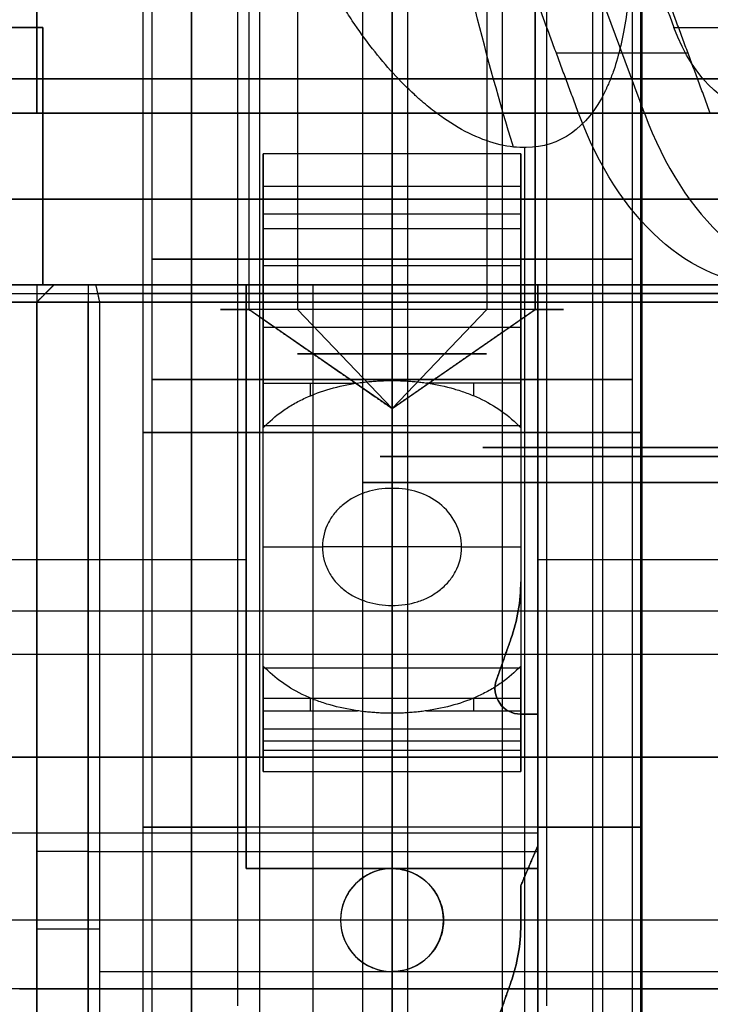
# Model space of a CAD drawing. Header units: millimetres. Extents: x -105 to 152, y -114 to 65.
# Tile 179 of 256: x 121 to 125, y -87 to -81. Entities that reach past the tile are written whole.
import ezdxf

# ---------------------------------------------------------------- set-up
doc = ezdxf.new("R2010")
doc.units = ezdxf.units.MM
doc.layers.add('Layer 01', color=7, linetype='Continuous', true_color=0x000000)

msp = doc.modelspace()

# ---------------------------------------------------------------- linework, layer by layer
at = {"layer": 'Layer 01'}
for p, q in [((121.9781, -76.5, 24.832), (121.9781, -88.6, 24.832)), ((122.374, -76.5, 22.8921), (122.374, -88.6, 22.8921)), ((122.5946, -76.5, 23.2258), (122.5946, -82.8423, 23.2258)), ((123.9803, -76.5, 23.5086), (123.9803, -82.8423, 23.5086)), ((121.746, -77.9, 12.94), (121.746, -88.6, 12.94)), ((124.546, -77.9, 12.94), (124.546, -88.6, 12.94)), ((121.696, -87.4, 12.94), (121.696, -78.1, 12.94)), ((124.596, -87.4, 12.94), (124.596, -78.1, 12.94)), ((122.246, -78.2, 12.94), (122.246, -86.9, 12.94)), ((124.046, -78.2, 12.94), (124.046, -86.9, 12.94)), ((122.976, -87.4, 18.5), (122.976, -78.5, 18.5)), ((123.2362, -78.4969, 17.6956), (123.2362, -88.9, 17.6956)), ((124.3716, -78.4969, 20.4398), (124.3716, -88.9, 20.4398)), ((124.6015, -78.7969, 19.8856), (124.6015, -88.4969, 19.8856)), ((121.076, -79.9, 31.5277), (121.076, -81.5, 31.5277)), ((124.6169, -81.7, 25.7315), (124.3578, -81, 25.4213)), ((123.6975, -81.1074, 24.8942), (123.6975, -82.8423, 24.8942)), ((121.111, -81.2, 24.03), (120.611, -81.2, 24.03)), ((121.111, -81.2, 24.28), (121.111, -82.7, 24.28)), ((124.8711, -81.35, 25.2558), (124.1037, -81.35, 25.8969)), ((123.918, -81.9, 25.2279), (123.918, -88.6, 25.2279)), ((121.111, -81.95, 21.86), (121.111, -81.95, 26.7)), ((123.146, -82.1263, 26.5904), (123.146, -83.2567, 25.46)), ((122.396, -82.286, 27.05), (123.896, -82.286, 27.05)), ((122.396, -82.3738, 26.3429), (122.396, -82.8688, 26.3429)), ((123.146, -83.5188, 25.6929), (123.146, -82.3738, 26.8379)), ((123.896, -82.3738, 26.3429), (123.896, -82.8688, 26.3429)), ((119.326, -82.6988, 27.525), (122.396, -82.6988, 27.525)), ((121.076, -82.7, 31.5277), (121.076, -90.9, 31.5277)), ((121.076, -82.8, 29.3662), (121.176, -82.7, 29.3662)), ((121.176, -82.7, 28.8994), (125.7657, -82.7, 28.8994)), ((121.376, -82.7, 30.8824), (121.376, -82.8, 30.9824)), ((121.696, -87.4, 24.06), (121.696, -82.7, 24.06)), ((122.296, -82.7, 25.9674), (122.296, -86.1, 25.9674)), ((123.896, -82.6988, 26.0179), (122.396, -82.6988, 26.0179)), ((122.686, -82.8, 27.75), (122.686, -82.7, 27.85)), ((123.996, -82.7, 27.575), (123.996, -85.2, 27.575)), ((123.996, -82.7, 25.9674), (123.996, -86.1, 25.9674)), ((124.596, -87.4, 24.06), (124.596, -82.7, 24.06)), ((109.5047, -82.75, 26.85), (127.6474, -82.75, 26.85)), ((121.126, -82.75, 30.6824), (121.126, -82.75, 28.05)), ((121.376, -82.75, 27.8), (123.996, -82.75, 27.8)), ((127.9248, -82.75, 26.65), (123.996, -82.75, 26.65)), ((121.076, -82.8, 28.9912), (121.076, -90.1, 28.9912)), ((122.686, -89.2, 27.75), (122.686, -82.8, 27.75)), ((123.146, -83.4196, 24.06), (122.3118, -82.8423, 24.6114)), ((123.146, -83.4196, 24.06), (122.5946, -82.8423, 23.2258)), ((123.146, -83.4196, 24.06), (123.6975, -82.8423, 24.8942)), ((123.146, -83.4196, 24.06), (123.9803, -82.8423, 23.5086)), ((122.396, -82.9463, 26.2654), (123.896, -82.9463, 26.2654)), ((122.396, -83.735, 25.2422), (122.396, -83.735, 25.5288)), ((123.896, -83.735, 25.2422), (123.896, -83.735, 25.5288)), ((123.896, -83.735, 27.35), (123.896, -83.735, 27.7)), ((122.396, -84.2259, 25.4), (122.7406, -84.2259, 25.4)), ((123.5515, -84.2259, 25.4), (123.896, -84.2259, 25.4)), ((119.426, -84.3, 26.7), (122.296, -84.3, 26.7)), ((123.996, -84.3, 26.7), (127.9248, -84.3, 26.7)), ((122.296, -84.4, 25.2347), (122.296, -84.4, 26.7)), ((123.996, -84.4, 26.7), (123.996, -84.4, 25.2347)), ((123.8389, -84.7618, 27.525), (123.7546, -85, 27.525)), ((109.5047, -84.85, 26.8), (127.6474, -84.85, 26.8)), ((123.7967, -84.8809, 27.35), (123.7967, -84.8809, 27.7)), ((123.146, -84.933, 25.6929), (123.146, -85.2866, 26.0464)), ((123.746, -85.05, 27.7), (123.746, -85.05, 27.35)), ((123.896, -85.1098, 25.8697), (122.396, -85.1098, 25.8697)), ((123.146, -85.5341, 25.799), (123.146, -85.1951, 25.46)), ((123.996, -85.2, 27.525), (123.896, -85.2, 27.525)), ((123.946, -85.2, 27.7), (123.946, -85.2, 27.35)), ((123.146, -85.5341, 25.799), (123.146, -85.2866, 26.0464)), ((123.896, -85.3573, 25.6222), (122.396, -85.3573, 25.6222)), ((122.396, -85.4103, 25.9227), (123.896, -85.4103, 25.9227)), ((123.996, -85.893, 27.7), (113.156, -85.893, 27.7)), ((123.996, -85.893, 27.35), (113.156, -85.893, 27.35)), ((123.896, -86.2, 27.525), (123.996, -85.9667, 27.525)), ((123.996, -85.95, 27.75), (123.996, -85.95, 27.7)), ((123.996, -85.95, 27.35), (123.996, -85.95, 27.3)), ((123.996, -85.9667, 27.575), (123.996, -87.2, 27.575)), ((121.376, -86, 27.75), (123.996, -86, 27.75)), ((123.946, -86.0833, 27.7), (123.946, -86.0833, 27.35)), ((122.296, -86.1, 25.9674), (123.996, -86.1, 25.9674)), ((123.146, -86.1, 11.54), (123.146, -86.1, 12.04)), ((123.146, -86.1, 25.51), (123.146, -86.1, 26.7)), ((123.896, -86.2, 27.525), (123.896, -86.4284, 27.525)), ((123.896, -86.3142, 27.35), (123.896, -86.3142, 27.7)), ((123.996, -86.4, 27.3), (113.156, -86.4, 27.3)), ((121.076, -86.45, 30.6824), (121.076, -86.45, 28.05)), ((123.146, -86.7, 11.54), (123.146, -86.7, 12.04)), ((123.8389, -86.7618, 27.525), (123.7546, -87, 27.525)), ((120.976, -86.8, 31.9), (121.076, -86.8, 31.9)), ((121.076, -86.8, 31.1554), (121.076, -86.8, 31.9)), ((123.7967, -86.8809, 27.35), (123.7967, -86.8809, 27.7))]:
    msp.add_line(p, q, dxfattribs=at)
at = {"layer": 'Layer 01', "extrusion": (0.834223, 0, -0.551428)}
msp.add_arc((-76.5, 99.0918, 89.3874), 11.1143, 240.95293, 245.54434, dxfattribs=at)
at = {"layer": 'Layer 01', "extrusion": (-1, 0, 0)}
for centre, radius, start, end in [((81.7, 26.2, -121.111), 0.5, 90, 180), ((82.586, 27.05, -123.146), 0.65, 90, 180), ((82.586, 27.05, -123.146), 0.65, 180, 225)]:
    msp.add_arc(centre, radius, start, end, dxfattribs=at)
at = {"layer": 'Layer 01', "extrusion": (0.767455, 4.81837e-14, -0.641103)}
msp.add_arc((-80.7, 101.3721, 78.6414), 1, 180, 240, dxfattribs=at)
at = {"layer": 'Layer 01', "extrusion": (-5.30256e-16, -1, 3.25439e-15)}
msp.add_arc((118.576, 18.5, 81.5), 13.4, 180, 0, dxfattribs=at)
at = {"layer": 'Layer 01', "extrusion": (-5.50808e-16, 1, -3.25439e-15)}
msp.add_arc((-118.576, 18.5, -81.5), 12.9, 180, 0, dxfattribs=at)
at = {"layer": 'Layer 01', "extrusion": (-8.0219e-16, 1, -4.02794e-15)}
msp.add_arc((-118.576, 18.5, -81.5), 12.9, 101.17454, 180, dxfattribs=at)
at = {"layer": 'Layer 01', "extrusion": (7.6829e-16, -1, 1.71559e-15)}
msp.add_arc((118.576, 18.5, 81.5), 13.4, 0, 79.24748, dxfattribs=at)
at = {"layer": 'Layer 01', "extrusion": (-4.51077e-16, -1, 3.80635e-15)}
msp.add_arc((118.576, 18.5, 81.7), 12.75, 140.12589, 320.12589, dxfattribs=at)
at = {"layer": 'Layer 01', "extrusion": (-1.61661e-16, 1, -3.08536e-15)}
msp.add_arc((-118.576, 18.5, -81.7), 13.4, 206.30129, 0, dxfattribs=at)
at = {"layer": 'Layer 01', "extrusion": (3.22983e-16, -1, 3.432e-15)}
msp.add_arc((118.576, 18.5, 81.7), 12.75, 57.46026, 140.12589, dxfattribs=at)
at = {"layer": 'Layer 01', "extrusion": (-1.08855e-15, 1, -7.96433e-15)}
msp.add_arc((-118.576, 18.5, -81.7), 13.4, 100.75252, 127.70246, dxfattribs=at)
at = {"layer": 'Layer 01', "extrusion": (0.767455, -2.7478e-14, -0.641103)}
msp.add_arc((-80.7, 101.3721, 78.6414), 2, 180, 240, dxfattribs=at)
at = {"layer": 'Layer 01', "extrusion": (-0.767455, 0, 0.641103)}
msp.add_arc((80.7, 101.3721, -79.1414), 2, 300, 0, dxfattribs=at)
at = {"layer": 'Layer 01', "extrusion": (1, 4.10673e-46, 4.10673e-46)}
msp.add_arc((-82.586, 27.05, 122.396), 0.65, 0, 90, dxfattribs=at)
at = {"layer": 'Layer 01', "extrusion": (1, -2.3633e-16, 9.78911e-17)}
msp.add_arc((-82.586, 27.05, 122.396), 0.65, 315, 360, dxfattribs=at)
at = {"layer": 'Layer 01', "extrusion": (-1, -4.10673e-46, -4.10673e-46)}
msp.add_arc((82.586, 27.05, -123.896), 0.65, 90, 180, dxfattribs=at)
at = {"layer": 'Layer 01', "extrusion": (-1, -3.34221e-16, 1.38439e-16)}
msp.add_arc((82.586, 27.05, -123.896), 0.65, 180, 225, dxfattribs=at)
at = {"layer": 'Layer 01', "extrusion": (0, -1, 1.42109e-14)}
for centre, radius, start, end in [((118.576, 18.5, 82.2), 12.75, 140.12589, 320.12589), ((125.176, 18.5, 83.6469), 1.5, 22.52267, 202.52267), ((125.176, 18.5, 83.6469), 1.5, 202.52267, 22.52267), ((125.176, 18.5, 83.6984), 2.1, 22.52267, 202.52267), ((125.176, 18.5, 83.6984), 2.1, 202.52267, 22.52267)]:
    msp.add_arc(centre, radius, start, end, dxfattribs=at)
at = {"layer": 'Layer 01', "extrusion": (0, -1, 3.55271e-15)}
for centre, radius, start, end in [((118.576, 18.5, 82.2), 12.75, 57.46026, 140.12589), ((123.146, 24.06, 84.226), 1.4, 73.16503, 106.83506)]:
    msp.add_arc(centre, radius, start, end, dxfattribs=at)
at = {"layer": 'Layer 01', "extrusion": (1, 4.89455e-17, 2.02739e-17)}
msp.add_arc((-82.586, 27.05, 122.396), 0.3, 315, 90, dxfattribs=at)
at = {"layer": 'Layer 01', "extrusion": (1, 0, 0)}
for centre, radius, start, end in [((-82.586, 27.05, 123.146), 0.3, 315, 90), ((-84.2259, 26.4, 122.6702), 1.35, 310.70972, 315), ((-84.2259, 26.4, 123.6219), 1.35, 310.71093, 315), ((-84.2259, 26.4, 123.146), 1, 289.94844, 315), ((-84.2259, 26.4, 123.146), 1, 225, 250.05155), ((-84.2259, 26.4, 122.6702), 1.35, 225, 229.28907), ((-84.2259, 26.4, 123.6219), 1.35, 225, 229.29028)]:
    msp.add_arc(centre, radius, start, end, dxfattribs=at)
at = {"layer": 'Layer 01', "extrusion": (-1, -7.4126e-17, -3.0704e-17)}
msp.add_arc((82.586, 27.05, -123.896), 0.3, 90, 225, dxfattribs=at)
at = {"layer": 'Layer 01', "extrusion": (0, -1, 0)}
for centre, radius, start, end in [((123.146, 24.06, 82.55), 1.4, 146.535, 326.535), ((123.146, 24.06, 82.55), 1.4, 326.535, 146.535), ((123.146, 12.94, 82.55), 0.9, 90, 270), ((123.146, 12.94, 82.55), 0.9, 270, 90), ((121.376, 28.05, 82.7), 0.2, 180, 270), ((118.576, 18.5, 82.75), 12.75, 43.472, 77.05592), ((123.146, 12.94, 83.25), 1.4, 90, 270), ((123.146, 12.94, 83.25), 1.4, 270, 90), ((118.576, 18.5, 85.45), 14.35, 0, 180), ((118.576, 18.5, 85.45), 14.35, 180, 0)]:
    msp.add_arc(centre, radius, start, end, dxfattribs=at)
at = {"layer": 'Layer 01', "extrusion": (8.78771e-16, 1, -4.16363e-15)}
msp.add_arc((-118.576, 18.5, -82.7), 12.75, 219.87411, 39.87411, dxfattribs=at)
at = {"layer": 'Layer 01', "extrusion": (-3.98988e-16, -1, 3.23787e-15)}
msp.add_arc((118.576, 18.5, 82.7), 12.9, 180, 333.44848, dxfattribs=at)
at = {"layer": 'Layer 01', "extrusion": (-1.39721e-15, 1, -3.65898e-15)}
msp.add_arc((-118.576, 18.5, -82.7), 10.5, 165.6159, 14.3841, dxfattribs=at)
at = {"layer": 'Layer 01', "extrusion": (-5.23431e-16, 1, -2.13615e-15)}
msp.add_arc((-118.576, 18.5, -82.7), 12.75, 39.87411, 122.53974, dxfattribs=at)
at = {"layer": 'Layer 01', "extrusion": (1.65193e-13, -1, -2.07654e-12)}
msp.add_arc((118.576, 18.5, 82.7), 12.7, 274.51615, 37.60176, dxfattribs=at)
at = {"layer": 'Layer 01', "extrusion": (1.56695e-15, -1, 8.34188e-15)}
msp.add_arc((118.576, 18.5, 82.7), 12.9, 49.83958, 78.82546, dxfattribs=at)
at = {"layer": 'Layer 01', "extrusion": (-2.59125e-15, -1, 3.25439e-15)}
msp.add_arc((121.376, 30.6824, 82.7), 0.2, 77.05592, 180, dxfattribs=at)
at = {"layer": 'Layer 01', "extrusion": (7.9446e-15, -1, 2.59794e-14)}
msp.add_arc((118.576, 18.5, 82.7), 12.7, 55.99567, 77.05592, dxfattribs=at)
at = {"layer": 'Layer 01', "extrusion": (1.10479e-15, -1, 5.77198e-15)}
msp.add_arc((123.146, 24.06, 82.7), 1.45, 125.8883, 270, dxfattribs=at)
at = {"layer": 'Layer 01', "extrusion": (-3.06236e-15, -1, -4.42249e-15)}
msp.add_arc((123.146, 24.06, 82.7), 1.45, 270, 54.1117, dxfattribs=at)
at = {"layer": 'Layer 01', "extrusion": (2.407e-16, -1, 3.34713e-15)}
msp.add_arc((118.576, 18.5, 82.8), 12.8, 274.4808, 37.60176, dxfattribs=at)
at = {"layer": 'Layer 01', "extrusion": (4.73695e-14, -1, 0)}
msp.add_arc((121.376, 30.6824, 82.8), 0.3, 90, 180, dxfattribs=at)
at = {"layer": 'Layer 01', "extrusion": (0, 1, -3.25439e-15)}
msp.add_arc((-121.376, 28.05, -82.8), 0.3, 270, 0, dxfattribs=at)
at = {"layer": 'Layer 01', "extrusion": (5.92434e-16, -1, 5.22238e-15)}
msp.add_arc((121.376, 30.6824, 82.8), 0.3, 77.05592, 90, dxfattribs=at)
at = {"layer": 'Layer 01', "extrusion": (1.28912e-15, -1, 6.13068e-15)}
msp.add_arc((118.576, 18.5, 82.8), 12.8, 43.472, 77.05592, dxfattribs=at)
at = {"layer": 'Layer 01', "extrusion": (-1.56082e-15, 1, -2.36127e-15)}
msp.add_arc((-123.146, 24.06, -82.8423), 1, 213.465, 33.465, dxfattribs=at)
at = {"layer": 'Layer 01', "extrusion": (1.56082e-15, -1, 2.36127e-15)}
msp.add_arc((123.146, 24.06, 82.8423), 1, 56.535, 146.535, dxfattribs=at)
at = {"layer": 'Layer 01', "extrusion": (-1.93995e-29, -1, -3.95921e-30)}
msp.add_arc((123.146, 24.06, 82.8423), 1, 326.535, 56.535, dxfattribs=at)
at = {"layer": 'Layer 01', "extrusion": (0, 1, 0)}
for centre, radius, start, end in [((-123.146, 24.06, -83.102), 0.5501, 213.465, 33.465), ((-123.146, 24.06, -83.102), 0.5501, 33.465, 123.465), ((-123.146, 24.06, -83.102), 0.5501, 123.465, 213.465), ((-123.146, 12.94, -83.5593), 1.45, 270, 90), ((-123.146, 12.94, -83.5593), 1.45, 90, 270), ((-125.176, 18.5, -83.85), 2.2, 270, 90), ((-123.146, 24.06, -85.8593), 1.45, 270, 54.1117), ((-123.146, 24.06, -85.8593), 1.45, 125.8883, 270), ((-121.376, 28.05, -86), 0.3, 270, 0), ((-121.376, 30.6824, -86.45), 0.3, 0, 90), ((-121.376, 30.6824, -86.45), 0.3, 90, 102.94408), ((-118.576, 18.5, -86.8), 12.9, 180, 266.44449)]:
    msp.add_arc(centre, radius, start, end, dxfattribs=at)
at = {"layer": 'Layer 01', "extrusion": (1, -7.9275e-16, 1.01568e-15)}
msp.add_arc((-84.2259, 26.4, 122.396), 1.35, 300.94515, 315, dxfattribs=at)
at = {"layer": 'Layer 01', "extrusion": (-1, -8.17214e-16, 1.04702e-15)}
msp.add_arc((84.2259, 26.4, -123.896), 1.35, 225, 239.05485, dxfattribs=at)
at = {"layer": 'Layer 01', "extrusion": (1, 3.04796e-58, 6.06645e-44)}
msp.add_arc((-84.2259, 26.4, 122.396), 1, 225, 315, dxfattribs=at)
at = {"layer": 'Layer 01', "extrusion": (-1, -3.04796e-58, -6.06645e-44)}
msp.add_arc((84.2259, 26.4, -123.896), 1, 225, 315, dxfattribs=at)
at = {"layer": 'Layer 01', "extrusion": (7.51955e-14, -2.35597e-14, -1)}
msp.add_arc((-122.896, -84.4284, -27.7), 1, 180, 199.47122, dxfattribs=at)
at = {"layer": 'Layer 01'}
for centre, radius, start, end in [((122.896, -84.4284, 27.35), 1, 340.52878, 0), ((122.896, -84.4284, 27.525), 1, 340.52878, 0), ((123.896, -85.05, 27.35), 0.15, 160.52878, 270), ((123.146, -86.4, 11.8157), 0.3, 0, 180), ((123.146, -86.4, 11.8157), 0.3, 180, 0), ((122.896, -86.4284, 27.35), 1, 340.52878, 0), ((122.896, -86.4284, 27.525), 1, 340.52878, 0)]:
    msp.add_arc(centre, radius, start, end, dxfattribs=at)
at = {"layer": 'Layer 01', "extrusion": (0, 1, -3.55271e-15)}
for centre, radius, start, end in [((-118.576, 18.5, -84.6), 12.8, 142.39824, 265.5192), ((-118.576, 18.5, -86.7), 12.8, 102.94408, 136.528), ((-118.576, 18.5, -86.8), 12.9, 101.17454, 180)]:
    msp.add_arc(centre, radius, start, end, dxfattribs=at)
at = {"layer": 'Layer 01', "extrusion": (1, 7.25652e-16, 9.29709e-16)}
msp.add_arc((-84.2259, 26.4, 122.396), 1.35, 225, 239.05485, dxfattribs=at)
at = {"layer": 'Layer 01', "extrusion": (-1, 7.48045e-16, 9.584e-16)}
msp.add_arc((84.2259, 26.4, -123.896), 1.35, 300.94515, 315, dxfattribs=at)
at = {"layer": 'Layer 01', "extrusion": (1.64062e-14, -6.16262e-15, -1)}
msp.add_arc((-123.896, -85.05, -27.7), 0.15, 270, 19.47122, dxfattribs=at)
at = {"layer": 'Layer 01', "extrusion": (0, 0, -1)}
msp.add_arc((-123.896, -85.05, -27.525), 0.15, 270, 19.47122, dxfattribs=at)
at = {"layer": 'Layer 01', "extrusion": (1.37613e-16, -1, -4.24937e-16)}
msp.add_arc((123.146, 24.06, 86.1), 1.45, 90, 125.8883, dxfattribs=at)
at = {"layer": 'Layer 01', "extrusion": (-1.40797e-15, -1, -4.3477e-15)}
msp.add_arc((123.146, 24.06, 86.1), 1.45, 54.1117, 90, dxfattribs=at)
at = {"layer": 'Layer 01', "extrusion": (1.52474e-16, 1, -2.83103e-15)}
msp.add_arc((-118.576, 18.5, -86.4), 12.8, 142.39824, 265.5192, dxfattribs=at)
at = {"layer": 'Layer 01', "extrusion": (1.8968e-14, -3.25439e-15, -1)}
msp.add_arc((-122.896, -86.4284, -27.7), 1, 180, 199.47122, dxfattribs=at)
at = {"layer": 'Layer 01'}
for points in [[(121.9781, -88.6, 24.832), (121.9781, -82.55, 24.832), (121.9781, -76.5, 24.832)], [(122.3118, -76.5, 24.6114), (122.3118, -79.6711, 24.6114), (122.3118, -82.8423, 24.6114)], [(123.9803, -82.8423, 23.5086), (123.9803, -79.6711, 23.5086), (123.9803, -76.5, 23.5086)], [(124.314, -76.5, 23.288), (124.314, -82.55, 23.288), (124.314, -88.6, 23.288)], [(123.146, -77.9, 14.34), (123.146, -83.25, 14.34), (123.146, -88.6, 14.34)], [(123.146, -86.1, 11.54), (123.146, -82, 11.54), (123.146, -77.9, 11.54)], [(123.146, -78.1, 11.49), (123.146, -82.75, 11.49), (123.146, -87.4, 11.49)], [(123.146, -87.4, 14.39), (123.146, -82.75, 14.39), (123.146, -78.1, 14.39)], [(123.146, -86.9, 13.84), (123.146, -82.55, 13.84), (123.146, -78.2, 13.84)], [(123.146, -78.2, 12.04), (123.146, -82.15, 12.04), (123.146, -86.1, 12.04)], [(123.2362, -78.4969, 17.6956), (123.2362, -83.6984, 17.6956), (123.2362, -88.9, 17.6956)], [(123.7905, -88.4969, 17.9254), (123.7905, -83.6469, 17.9254), (123.7905, -78.7969, 17.9254)], [(121.076, -79.9, 31.1554), (121.076, -80.7, 31.1554), (121.076, -81.5, 31.1554)], [(121.076, -81.7, 31.9), (121.076, -80.8, 31.9), (121.076, -79.9, 31.9)], [(124.5293, -80.5, 26.4065), (124.6589, -80.85, 26.5616), (124.7884, -81.2, 26.7166)], [(124.2332, -81.7, 26.052), (124.1037, -81.35, 25.8969), (123.9741, -81, 25.7418)], [(125.0007, -81.7, 25.4109), (124.8711, -81.35, 25.2558), (124.7416, -81, 25.1007)], [(121.111, -81.2, 21.86), (120.861, -81.2, 21.86), (120.611, -81.2, 21.86)], [(120.611, -81.2, 26.2), (120.861, -81.2, 26.2), (121.111, -81.2, 26.2)], [(121.111, -81.2, 26.2), (121.111, -81.2, 24.03), (121.111, -81.2, 21.86)], [(121.111, -81.2, 21.86), (121.111, -81.95, 21.86), (121.111, -82.7, 21.86)], [(124.7884, -81.2, 26.7166), (125.1721, -81.2, 26.3961), (125.5559, -81.2, 26.0755)], [(121.076, -81.5, 31.6647), (121.076, -81.6, 31.6647), (121.076, -81.7, 31.6647)], [(121.076, -81.5, 31.6647), (121.076, -81.5, 31.4101), (121.076, -81.5, 31.1554)], [(116.076, -81.7, 31.9), (118.576, -81.7, 31.9), (121.076, -81.7, 31.9)], [(120.611, -81.7, 26.7), (120.861, -81.7, 26.7), (121.111, -81.7, 26.7)], [(121.076, -81.7, 31.9), (121.076, -81.7, 31.7824), (121.076, -81.7, 31.6647)], [(121.111, -82.7, 26.7), (121.111, -82.2, 26.7), (121.111, -81.7, 26.7)], [(125.0007, -81.7, 25.4109), (124.6169, -81.7, 25.7315), (124.2332, -81.7, 26.052)], [(123.896, -81.936, 27.05), (123.146, -81.936, 27.05), (122.396, -81.936, 27.05)], [(123.896, -82.1263, 26.5904), (123.146, -82.1263, 26.5904), (122.396, -82.1263, 26.5904)], [(122.396, -83.2713, 25.4454), (122.396, -82.6988, 26.0179), (122.396, -82.1263, 26.5904)], [(123.896, -82.1263, 26.5904), (123.896, -82.6988, 26.0179), (123.896, -83.2713, 25.4454)], [(123.896, -82.3738, 26.8379), (123.146, -82.3738, 26.8379), (122.396, -82.3738, 26.8379)], [(122.396, -82.3738, 26.8379), (122.396, -82.9463, 26.2654), (122.396, -83.5188, 25.6929)], [(123.896, -83.5188, 25.6929), (123.896, -82.9463, 26.2654), (123.896, -82.3738, 26.8379)], [(122.396, -82.586, 27.7), (123.146, -82.586, 27.7), (123.896, -82.586, 27.7)], [(122.396, -82.6988, 27.7), (122.396, -82.6424, 27.7), (122.396, -82.586, 27.7)], [(122.396, -82.6988, 27.35), (122.396, -82.6424, 27.35), (122.396, -82.586, 27.35)], [(122.396, -82.586, 27.35), (123.146, -82.586, 27.35), (123.896, -82.586, 27.35)], [(123.896, -82.586, 27.7), (123.896, -83.5072, 27.7), (123.896, -84.4284, 27.7)], [(123.896, -82.586, 27.35), (123.896, -83.5072, 27.35), (123.896, -84.4284, 27.35)], [(109.5047, -82.7, 26.9), (117.7122, -82.7, 26.9), (125.9198, -82.7, 26.9)], [(123.996, -82.7, 27.3), (118.576, -82.7, 27.3), (113.156, -82.7, 27.3)], [(121.076, -82.7, 31.9), (118.576, -82.7, 31.9), (116.076, -82.7, 31.9)], [(119.326, -82.6988, 27.7), (120.861, -82.6988, 27.7), (122.396, -82.6988, 27.7)], [(119.326, -82.6988, 27.35), (120.861, -82.6988, 27.35), (122.396, -82.6988, 27.35)], [(121.076, -82.7, 31.1554), (121.076, -86.8, 31.1554), (121.076, -90.9, 31.1554)], [(121.076, -82.7, 31.9), (121.076, -86.8, 31.9), (121.076, -90.9, 31.9)], [(121.076, -82.7, 31.1554), (121.076, -82.7, 31.5277), (121.076, -82.7, 31.9)], [(121.176, -82.7, 30.6824), (121.126, -82.75, 30.6824), (121.076, -82.8, 30.6824)], [(121.076, -82.8, 28.05), (121.126, -82.75, 28.05), (121.176, -82.7, 28.05)], [(121.111, -82.7, 21.86), (121.111, -82.7, 24.28), (121.111, -82.7, 26.7)], [(122.296, -82.7, 26.7), (121.7035, -82.7, 26.7), (121.111, -82.7, 26.7)], [(127.7782, -82.7, 21.86), (124.4446, -82.7, 21.86), (121.111, -82.7, 21.86)], [(121.176, -82.7, 28.05), (121.176, -82.7, 29.3662), (121.176, -82.7, 30.6824)], [(121.376, -82.7, 27.85), (121.376, -82.75, 27.8), (121.376, -82.8, 27.75)], [(121.376, -82.7, 27.85), (122.686, -82.7, 27.85), (123.996, -82.7, 27.85)], [(121.4432, -82.8, 30.9747), (121.432, -82.75, 30.926), (121.4208, -82.7, 30.8773)], [(122.296, -86.1, 25.2347), (122.296, -84.4, 25.2347), (122.296, -82.7, 25.2347)], [(122.296, -86.1, 26.7), (122.296, -84.4, 26.7), (122.296, -82.7, 26.7)], [(122.296, -82.7, 26.7), (122.296, -82.7, 25.9674), (122.296, -82.7, 25.2347)], [(122.396, -82.6988, 27.35), (122.396, -82.6988, 27.525), (122.396, -82.6988, 27.7)], [(123.146, -82.7, 22.61), (123.146, -85.05, 22.61), (123.146, -87.4, 22.61)], [(123.996, -82.7, 25.2347), (123.996, -84.4, 25.2347), (123.996, -86.1, 25.2347)], [(123.996, -82.7, 27.85), (123.996, -82.7, 27.575), (123.996, -82.7, 27.3)], [(123.996, -82.8, 27.75), (123.996, -82.75, 27.8), (123.996, -82.7, 27.85)], [(123.996, -82.7, 27.3), (123.996, -85.95, 27.3), (123.996, -89.2, 27.3)], [(123.996, -82.7, 26.6), (125.9604, -82.7, 26.6), (127.9248, -82.7, 26.6)], [(123.996, -82.8, 26.7), (123.996, -82.75, 26.65), (123.996, -82.7, 26.6)], [(123.996, -82.7, 25.2347), (123.996, -82.7, 25.9174), (123.996, -82.7, 26.6)], [(127.6474, -82.8, 26.8), (118.576, -82.8, 26.8), (109.5047, -82.8, 26.8)], [(121.076, -82.8, 30.6824), (121.076, -86.45, 30.6824), (121.076, -90.1, 30.6824)], [(121.076, -82.8, 30.6824), (121.076, -82.8, 29.3662), (121.076, -82.8, 28.05)], [(121.076, -89.2, 28.05), (121.076, -86, 28.05), (121.076, -82.8, 28.05)], [(121.376, -90.1, 30.9824), (121.376, -86.45, 30.9824), (121.376, -82.8, 30.9824)], [(121.376, -82.8, 27.75), (121.376, -86, 27.75), (121.376, -89.2, 27.75)], [(121.376, -82.8, 27.75), (122.686, -82.8, 27.75), (123.996, -82.8, 27.75)], [(121.4432, -90.1, 30.9747), (121.4432, -86.45, 30.9747), (121.4432, -82.8, 30.9747)], [(123.996, -89.2, 27.75), (123.996, -86, 27.75), (123.996, -82.8, 27.75)], [(127.9248, -82.8, 26.7), (125.9604, -82.8, 26.7), (123.996, -82.8, 26.7)], [(123.996, -82.8, 26.7), (123.996, -84.45, 26.7), (123.996, -86.1, 26.7)], [(122.3118, -82.8423, 24.6114), (122.7289, -83.1309, 24.3357), (123.146, -83.4196, 24.06)], [(123.146, -83.4196, 24.06), (123.5632, -83.1309, 23.7843), (123.9803, -82.8423, 23.5086)], [(122.396, -83.2713, 25.4454), (122.6702, -83.2713, 25.4454), (122.9444, -83.2713, 25.4454)], [(123.896, -83.2713, 25.4454), (123.6219, -83.2713, 25.4454), (123.3477, -83.2713, 25.4454)], [(122.396, -83.5188, 25.6929), (123.146, -83.5188, 25.6929), (123.896, -83.5188, 25.6929)], [(122.396, -84.9201, 25.2422), (122.396, -84.2259, 25.2422), (122.396, -83.5317, 25.2422)], [(123.896, -83.5317, 25.2422), (123.896, -84.2259, 25.2422), (123.896, -84.9201, 25.2422)], [(123.896, -84.4284, 27.35), (123.896, -84.4284, 27.525), (123.896, -84.4284, 27.7)], [(123.8389, -84.7618, 27.35), (123.7967, -84.8809, 27.35), (123.7546, -85, 27.35)], [(123.7546, -85, 27.7), (123.7967, -84.8809, 27.7), (123.8389, -84.7618, 27.7)], [(123.8389, -84.7618, 27.7), (123.8389, -84.7618, 27.525), (123.8389, -84.7618, 27.35)], [(123.896, -84.933, 25.6929), (123.146, -84.933, 25.6929), (122.396, -84.933, 25.6929)], [(122.396, -84.933, 25.6929), (122.396, -85.1098, 25.8697), (122.396, -85.2866, 26.0464)], [(123.896, -85.2866, 26.0464), (123.896, -85.1098, 25.8697), (123.896, -84.933, 25.6929)], [(123.7546, -85, 27.7), (123.7546, -85, 27.525), (123.7546, -85, 27.35)], [(122.396, -85.5341, 25.799), (122.396, -85.3573, 25.6222), (122.396, -85.1805, 25.4454)], [(122.396, -85.1805, 25.4454), (122.6702, -85.1805, 25.4454), (122.9444, -85.1805, 25.4454)], [(123.3477, -85.1805, 25.4454), (123.6219, -85.1805, 25.4454), (123.896, -85.1805, 25.4454)], [(123.896, -85.1805, 25.4454), (123.896, -85.3573, 25.6222), (123.896, -85.5341, 25.799)], [(123.896, -85.2, 27.35), (123.896, -85.2, 27.525), (123.896, -85.2, 27.7)], [(123.896, -85.2, 27.7), (123.946, -85.2, 27.7), (123.996, -85.2, 27.7)], [(123.996, -85.2, 27.35), (123.946, -85.2, 27.35), (123.896, -85.2, 27.35)], [(123.996, -85.2, 27.35), (123.996, -85.5833, 27.35), (123.996, -85.9667, 27.35)], [(123.996, -85.2, 27.7), (123.996, -85.2, 27.525), (123.996, -85.2, 27.35)], [(123.996, -85.9667, 27.7), (123.996, -85.5833, 27.7), (123.996, -85.2, 27.7)], [(122.396, -85.2866, 26.0464), (123.146, -85.2866, 26.0464), (123.896, -85.2866, 26.0464)], [(122.396, -85.2866, 26.0464), (122.396, -85.4103, 25.9227), (122.396, -85.5341, 25.799)], [(123.896, -85.5341, 25.799), (123.896, -85.4103, 25.9227), (123.896, -85.2866, 26.0464)], [(122.396, -85.5341, 25.799), (123.146, -85.5341, 25.799), (123.896, -85.5341, 25.799)], [(123.896, -86.2, 27.35), (123.946, -86.0833, 27.35), (123.996, -85.9667, 27.35)], [(123.996, -85.9667, 27.7), (123.946, -86.0833, 27.7), (123.896, -86.2, 27.7)], [(123.996, -85.9667, 27.35), (123.996, -85.9667, 27.525), (123.996, -85.9667, 27.7)], [(123.996, -86.1, 26.7), (123.146, -86.1, 26.7), (122.296, -86.1, 26.7)], [(122.296, -86.1, 26.7), (122.296, -86.1, 25.9674), (122.296, -86.1, 25.2347)], [(123.146, -87.4, 25.51), (123.146, -86.75, 25.51), (123.146, -86.1, 25.51)], [(123.996, -86.1, 26.7), (123.996, -86.1, 25.9674), (123.996, -86.1, 25.2347)], [(123.896, -86.2, 27.7), (123.896, -86.2, 27.525), (123.896, -86.2, 27.35)], [(123.896, -86.4284, 27.7), (123.896, -86.3142, 27.7), (123.896, -86.2, 27.7)], [(123.896, -86.2, 27.35), (123.896, -86.3142, 27.35), (123.896, -86.4284, 27.35)], [(122.846, -86.4, 12.0915), (122.846, -86.4, 11.832), (122.846, -86.4, 11.5725)], [(123.446, -86.4, 11.5725), (123.446, -86.4, 11.832), (123.446, -86.4, 12.0915)], [(123.896, -86.4284, 27.35), (123.896, -86.4284, 27.525), (123.896, -86.4284, 27.7)], [(123.146, -86.7, 12.04), (123.146, -86.8, 12.04), (123.146, -86.9, 12.04)], [(123.146, -88.6, 11.54), (123.146, -87.65, 11.54), (123.146, -86.7, 11.54)], [(123.8389, -86.7618, 27.35), (123.7967, -86.8809, 27.35), (123.7546, -87, 27.35)], [(123.7546, -87, 27.7), (123.7967, -86.8809, 27.7), (123.8389, -86.7618, 27.7)], [(123.8389, -86.7618, 27.7), (123.8389, -86.7618, 27.525), (123.8389, -86.7618, 27.35)]]:
    msp.add_open_spline(points, degree=2, dxfattribs=at)
for points, knots in [([(124.314, -76.5, 23.288), (124.314, -76.7576, 23.288), (124.3189, -77.0142, 23.2954), (124.3332, -77.3979, 23.3179), (124.3391, -77.5256, 23.3273), (124.3494, -77.7167, 23.3444), (124.3549, -77.8122, 23.3537), (124.3609, -77.9076, 23.3642), (124.365, -77.9711, 23.3714), (124.367, -78.0017, 23.375), (124.3872, -78.2978, 23.4112), (124.4081, -78.5548, 23.4516), (124.4404, -78.9313, 23.5259), (124.4514, -79.0553, 23.5529), (124.4674, -79.239, 23.5971), (124.4753, -79.3302, 23.6201), (124.4842, -79.4357, 23.6485), (124.4886, -79.4882, 23.6631), (124.4905, -79.5106, 23.6694), (124.4917, -79.5256, 23.6737), (124.4922, -79.5318, 23.6754), (124.5157, -79.8203, 23.7583), (124.5334, -80.0785, 23.8481), (124.5454, -80.4337, 23.9957), (124.547, -80.5467, 24.0471), (124.5447, -80.7081, 24.1268), (124.5424, -80.7868, 24.1674), (124.5375, -80.8751, 24.2158), (124.5344, -80.9183, 24.2402), (124.533, -80.9367, 24.2508), (124.532, -80.9489, 24.2578), (124.5317, -80.953, 24.2602), (124.52, -81.0884, 24.339), (124.5028, -81.2032, 24.414), (124.4669, -81.3564, 24.5258), (124.4532, -81.4043, 24.563), (124.43, -81.4715, 24.6183), (124.4178, -81.5039, 24.6459), (124.4024, -81.5396, 24.6778), (124.3944, -81.5569, 24.6937), (124.3909, -81.5642, 24.7005), (124.3886, -81.5691, 24.7051), (124.3879, -81.5706, 24.7064), (124.281, -81.7875, 24.9105), (124.1253, -81.8961, 25.0883), (123.8299, -81.9018, 25.2874), (123.7239, -81.877, 25.3405), (123.5589, -81.7998, 25.399), (123.503, -81.7673, 25.415), (123.4183, -81.7087, 25.4336), (123.3757, -81.6769, 25.4416), (123.3259, -81.6354, 25.4485), (123.3009, -81.6135, 25.4514), (123.2902, -81.6039, 25.4526), (123.2831, -81.5975, 25.4533), (123.2786, -81.5933, 25.4537), (123.1932, -81.5149, 25.4617), (123.1115, -81.4258, 25.4618), (122.9923, -81.2724, 25.4521), (122.9531, -81.218, 25.4472), (122.8954, -81.1315, 25.4375), (122.8668, -81.0871, 25.4321), (122.8338, -81.033, 25.4248), (122.8175, -81.0055, 25.4209), (122.8106, -80.9936, 25.4192), (122.8059, -80.9856, 25.4181), (122.803, -80.9806, 25.4173), (122.6895, -80.7837, 25.3885), (122.5889, -80.5678, 25.3482), (122.4559, -80.2108, 25.2791), (122.4145, -80.0863, 25.2546), (122.3567, -79.8913, 25.2165), (122.3289, -79.7917, 25.1972), (122.2983, -79.6719, 25.1743), (122.2835, -79.6111, 25.1627), (122.2772, -79.5849, 25.1578), (122.273, -79.5673, 25.1545), (122.2707, -79.5572, 25.1526), (122.2132, -79.3111, 25.1064), (122.1676, -79.0663, 25.0628), (122.1116, -78.6899, 25.0038), (122.095, -78.5628, 24.9851), (122.0728, -78.37, 24.959), (122.0658, -78.3053, 24.9506), (122.0528, -78.1752, 24.9346), (122.0466, -78.1081, 24.9267), (121.9969, -77.533, 24.8629), (121.9782, -77.018, 24.8321), (121.9781, -76.5, 24.832)], [0, 0, 0, 0, 0.776602, 0.776602, 1.164902, 1.164902, 1.359053, 1.456128, 1.456128, 1.553203, 1.553203, 2.329805, 2.329805, 2.718106, 2.718106, 2.912256, 3.009331, 3.057869, 3.082138, 3.082138, 3.106407, 3.106407, 3.883008, 3.883008, 4.271309, 4.271309, 4.465459, 4.562535, 4.611072, 4.635341, 4.635341, 4.65961, 4.65961, 5.047911, 5.047911, 5.242061, 5.242061, 5.339136, 5.387674, 5.411943, 5.424077, 5.424077, 5.436211, 5.436211, 6.212813, 6.212813, 6.601114, 6.601114, 6.795264, 6.795264, 6.89234, 6.940877, 6.965146, 6.97728, 6.97728, 6.989415, 6.989415, 7.377716, 7.377716, 7.571866, 7.571866, 7.668941, 7.717479, 7.741748, 7.753882, 7.753882, 7.766016, 7.766016, 8.542618, 8.542618, 8.930919, 8.930919, 9.125069, 9.222144, 9.270682, 9.294951, 9.294951, 9.31922, 9.31922, 10.095821, 10.095821, 10.484122, 10.484122, 10.678273, 10.678273, 10.872423, 10.872423, 12.425626, 12.425626, 12.425626, 12.425626]), ([(122.396, -83.5317, 25.2422), (122.4297, -83.4961, 25.2635), (122.4668, -83.4639, 25.285), (122.528, -83.4205, 25.3164), (122.5494, -83.4068, 25.3267), (122.594, -83.3812, 25.3468), (122.6189, -83.3685, 25.3572), (122.732, -83.3164, 25.4009), (122.8334, -83.2875, 25.4292), (122.9444, -83.2713, 25.4454)], [0, 0, 0, 0, 0.163844, 0.163844, 0.2457659, 0.2457659, 0.3276879, 0.3276879, 0.6553758, 0.6553758, 0.6553758, 0.6553758]), ([(123.3477, -83.2713, 25.4454), (123.4033, -83.2794, 25.4373), (123.4565, -83.2907, 25.4261), (123.5325, -83.3125, 25.4059), (123.5571, -83.3205, 25.3985), (123.6051, -83.3382, 25.3828), (123.627, -83.3472, 25.3751), (123.7478, -83.4029, 25.3283), (123.8289, -83.4607, 25.2847), (123.896, -83.5317, 25.2422)], [0, 0, 0, 0, 0.1638965, 0.1638965, 0.2458448, 0.2458448, 0.3277931, 0.3277931, 0.6555861, 0.6555861, 0.6555861, 0.6555861]), ([(123.146, -83.8847, 25.46), (123.0927, -83.8847, 25.46), (123.0429, -83.892, 25.457), (122.9741, -83.9139, 25.4496), (122.9521, -83.923, 25.4467), (122.9101, -83.9449, 25.4401), (122.8913, -83.9567, 25.4368), (122.8506, -83.9878, 25.4286), (122.8325, -84.0048, 25.4245), (122.801, -84.0416, 25.4169), (122.7881, -84.0604, 25.4135), (122.7527, -84.1275, 25.4038), (122.7409, -84.1746, 25.4001), (122.7404, -84.2493, 25.4), (122.7432, -84.2736, 25.4008), (122.7548, -84.3211, 25.4042), (122.7641, -84.3455, 25.4069), (122.7863, -84.3882, 25.413), (122.7996, -84.4082, 25.4166), (122.8309, -84.4453, 25.4242), (122.8503, -84.4636, 25.4285), (122.888, -84.4928, 25.4361), (122.9082, -84.5056, 25.4398), (122.9514, -84.5278, 25.4466), (122.9755, -84.5376, 25.4498), (123.0456, -84.5596, 25.4572), (123.0943, -84.567, 25.46), (123.1448, -84.5671, 25.46)], [0, 0, 0, 0, 0.148713, 0.148713, 0.223069, 0.223069, 0.297426, 0.297426, 0.371782, 0.371782, 0.446139, 0.446139, 0.594852, 0.594852, 0.669208, 0.669208, 0.743565, 0.743565, 0.817921, 0.817921, 0.892278, 0.892278, 0.966634, 0.966634, 1.040991, 1.040991, 1.189704, 1.189704, 1.189704, 1.189704]), ([(123.1448, -84.5671, 25.46), (123.1982, -84.5672, 25.46), (123.248, -84.56, 25.457), (123.317, -84.5383, 25.4497), (123.339, -84.5292, 25.4468), (123.3812, -84.5074, 25.4403), (123.4, -84.4956, 25.4369), (123.4408, -84.4646, 25.4288), (123.4589, -84.4477, 25.4247), (123.4905, -84.411, 25.4171), (123.5033, -84.3924, 25.4137), (123.5392, -84.3251, 25.4039), (123.5512, -84.2763, 25.4001), (123.5521, -84.1307, 25.3998), (123.4993, -84.0327, 25.4169), (123.3463, -83.9143, 25.4478), (123.2537, -83.8847, 25.46), (123.146, -83.8847, 25.46)], [0, 0, 0, 0, 0.150845, 0.150845, 0.226268, 0.226268, 0.301691, 0.301691, 0.377114, 0.377114, 0.452536, 0.452536, 0.603382, 0.603382, 0.905072, 0.905072, 1.206763, 1.206763, 1.206763, 1.206763]), ([(122.9444, -85.1805, 25.4454), (122.8888, -85.1724, 25.4373), (122.8356, -85.1611, 25.4261), (122.7596, -85.1394, 25.4059), (122.7349, -85.1313, 25.3985), (122.6869, -85.1136, 25.3828), (122.6651, -85.1047, 25.3751), (122.5442, -85.0489, 25.3283), (122.4632, -84.9911, 25.2847), (122.396, -84.9201, 25.2422)], [0, 0, 0, 0, 0.1638965, 0.1638965, 0.2458448, 0.2458448, 0.3277931, 0.3277931, 0.6555861, 0.6555861, 0.6555861, 0.6555861]), ([(123.896, -84.9201, 25.2422), (123.8624, -84.9557, 25.2635), (123.8253, -84.9879, 25.285), (123.7641, -85.0314, 25.3164), (123.7427, -85.045, 25.3267), (123.6981, -85.0706, 25.3468), (123.6732, -85.0834, 25.3572), (123.5601, -85.1354, 25.4009), (123.4587, -85.1643, 25.4292), (123.3477, -85.1805, 25.4454)], [0, 0, 0, 0, 0.163844, 0.163844, 0.2457659, 0.2457659, 0.3276879, 0.3276879, 0.6553758, 0.6553758, 0.6553758, 0.6553758]), ([(123.146, -86.1, 11.54), (123.0669, -86.1, 11.54), (122.9891, -86.1326, 11.5477), (122.8785, -86.2433, 11.5647), (122.8464, -86.3209, 11.5724), (122.846, -86.4, 11.5725)], [0, 0, 0, 0, 0.2423343, 0.2423343, 0.4846685, 0.4846685, 0.4846685, 0.4846685]), ([(123.146, -86.1, 12.04), (123.0875, -86.1, 12.04), (123.0054, -86.1163, 12.048), (122.8979, -86.2239, 12.0741), (122.8756, -86.2643, 12.0806), (122.8498, -86.3384, 12.0893), (122.846, -86.3722, 12.0915), (122.846, -86.4, 12.0915)], [0, 0, 0, 0, 0.2421814, 0.2421814, 0.3632721, 0.3632721, 0.4843628, 0.4843628, 0.4843628, 0.4843628]), ([(123.446, -86.4, 11.5725), (123.4457, -86.3204, 11.5724), (123.4136, -86.2433, 11.5647), (123.3029, -86.1326, 11.5477), (123.2251, -86.1, 11.54), (123.146, -86.1, 11.54)], [0, 0, 0, 0, 0.2423486, 0.2423486, 0.4846973, 0.4846973, 0.4846973, 0.4846973]), ([(123.146, -86.1, 12.04), (123.1753, -86.1, 12.04), (123.2098, -86.1042, 12.0421), (123.2838, -86.1306, 12.0506), (123.3234, -86.153, 12.0569), (123.3931, -86.2228, 12.0738), (123.4164, -86.2642, 12.0806), (123.4423, -86.3384, 12.0893), (123.446, -86.3722, 12.0915), (123.446, -86.4, 12.0915)], [-0.4780156, -0.4780156, -0.4780156, -0.4780156, -0.3585117, -0.3585117, -0.2390078, -0.2390078, -0.1195039, -0.1195039, 0, 0, 0, 0]), ([(122.846, -86.4, 12.0915), (122.846, -86.4278, 12.0915), (122.8498, -86.4616, 12.0893), (122.8757, -86.5359, 12.0806), (122.8992, -86.5775, 12.0738), (122.9689, -86.6471, 12.0569), (123.0083, -86.6694, 12.0506), (123.0823, -86.6958, 12.0421), (123.1168, -86.7, 12.04), (123.146, -86.7, 12.04)], [0, 0, 0, 0, 0.1195024, 0.1195024, 0.2390047, 0.2390047, 0.3585071, 0.3585071, 0.4780095, 0.4780095, 0.4780095, 0.4780095]), ([(122.846, -86.4, 11.5725), (122.8464, -86.4792, 11.5724), (122.8783, -86.5566, 11.5647), (122.9896, -86.6678, 11.5476), (123.0676, -86.7, 11.54), (123.146, -86.7, 11.54)], [0, 0, 0, 0, 0.2423419, 0.2423419, 0.4846837, 0.4846837, 0.4846837, 0.4846837]), ([(123.446, -86.4, 12.0915), (123.446, -86.4278, 12.0915), (123.4423, -86.4616, 12.0893), (123.4164, -86.5358, 12.0806), (123.3941, -86.5762, 12.0741), (123.2864, -86.6839, 12.048), (123.2046, -86.7, 12.04), (123.146, -86.7, 12.04)], [-0.4843843, -0.4843843, -0.4843843, -0.4843843, -0.3632883, -0.3632883, -0.2421922, -0.2421922, 0, 0, 0, 0]), ([(123.146, -86.7, 11.54), (123.2244, -86.7, 11.54), (123.3025, -86.6678, 11.5476), (123.4137, -86.5566, 11.5647), (123.4457, -86.4797, 11.5724), (123.446, -86.4, 11.5725)], [0, 0, 0, 0, 0.242348, 0.242348, 0.484696, 0.484696, 0.484696, 0.484696])]:
    msp.add_open_spline(points, degree=3, knots=knots, dxfattribs=at)
for points in [[(122.9444, -83.2713, 25.4454), (123.0784, -83.2518, 25.4649), (123.2137, -83.2518, 25.4649), (123.3477, -83.2713, 25.4454)], [(123.3477, -85.1805, 25.4454), (123.2137, -85.2, 25.4649), (123.0784, -85.2, 25.4649), (122.9444, -85.1805, 25.4454)]]:
    msp.add_rational_spline(points, [1, 0.993050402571, 0.993050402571, 1], degree=3, dxfattribs=at)

doc.saveas('drawing.dxf')
